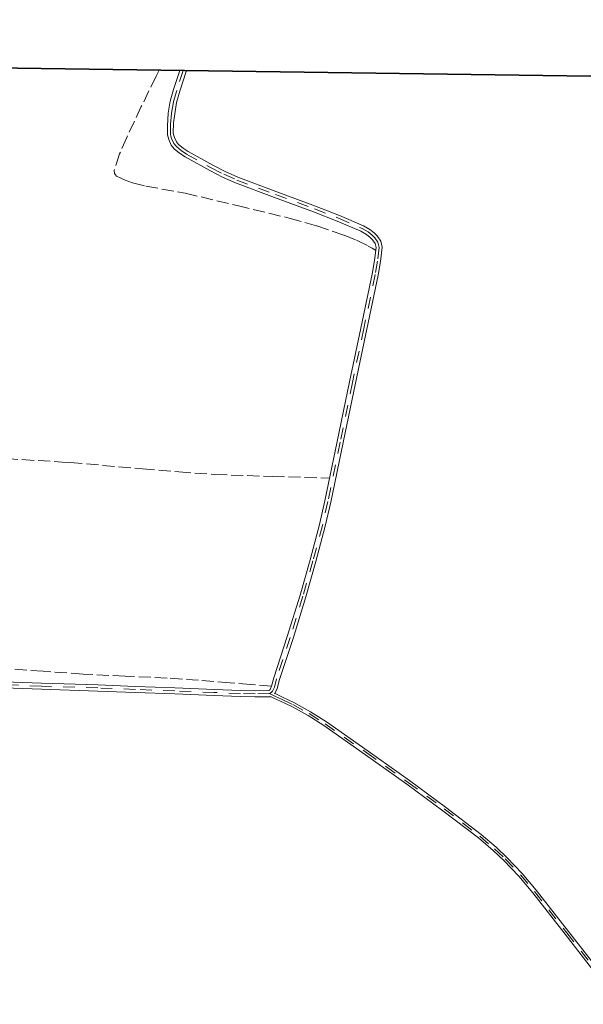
# Model space of a CAD drawing. Header units: metres. Extents: x 397317 to 400830, y 4588008 to 4590370.
# Tile 43 of 89: x 398849 to 399092, y 4589945 to 4590370. Entities that reach past the tile are written whole.
import ezdxf

# ---------------------------------------------------------------- set-up
doc = ezdxf.new("R2010")
doc.units = ezdxf.units.M
doc.header["$MEASUREMENT"] = 0
doc.linetypes.add('bt5mv20_nopinta', pattern=[10, 5, -5])
doc.linetypes.add('bt5mv20_tlin1', pattern=[7, 5.25, -1.75])
for name, color, linetype, lineweight in [('PAR01_LN', 7, 'Continuous', 15), ('VIA16_LN', 7, 'Continuous', 15), ('VIA19_LN', 7, 'Continuous', 15), ('VIR01_LN', 7, 'Continuous', 15)]:
    doc.layers.add(name, color=color, linetype=linetype, lineweight=lineweight)

msp = doc.modelspace()

# ---------------------------------------------------------------- linework, layer by layer
at = {"layer": 'PAR01_LN', "color": 3, "linetype": 'bt5mv20_tlin1', "lineweight": 15}
for points in [[(398909.03, 4590348.17, 210.22), (398907.66, 4590345.55, 210.04), (398901.28, 4590332.42, 208.64), (398894.98, 4590319.09, 207.18), (398891.92, 4590311.96, 206.51), (398889.55, 4590304.77, 205.85), (398889.67, 4590303.44, 205.8), (398890.58, 4590302.38, 205.85), (398894.29, 4590300.65, 206.1), (398897.53, 4590299.49, 206.34), (398903.21, 4590298.03, 206.8), (398920.3, 4590294.98, 208.11), (398942.78, 4590289.63, 209.51), (398965.24, 4590284.24, 210.58), (398977.18, 4590280.91, 210.88), (398988.96, 4590276.87, 211.14), (398994.28, 4590274.7, 211.14), (398999.37, 4590272.14, 211.49), (399001, 4590271.22, 211.76), (399002.62, 4590270.31, 212.03)], [(398802.78, 4590183.01, 198.3), (398805.53, 4590182.85, 198.34), (398816.64, 4590182.31, 198.63), (398829.67, 4590181.28, 199.03), (398842.71, 4590180.32, 199.45), (398867.11, 4590178.87, 200.29), (398870.55, 4590178.66, 200.41), (398901.81, 4590175.89, 202.5), (398917.44, 4590174.58, 203.53), (398933.09, 4590173.52, 204.5), (398957.86, 4590172.58, 205.86), (398982.65, 4590171.95, 207.14)], [(398957.57, 4590081.97, 200.78), (398948.62, 4590082.75, 199.79), (398939.65, 4590083.51, 198.96), (398926.03, 4590084.55, 198.41), (398912.39, 4590085.55, 198.09), (398894.28, 4590086.34, 197.64), (398876.14, 4590087.26, 197.25), (398858.82, 4590088.45, 196.92), (398841.5, 4590089.69, 196.58)]]:
    msp.add_polyline3d(points, dxfattribs=at)
at = {"layer": 'VIA16_LN', "color": 42, "linetype": 'bt5mv20_nopinta', "lineweight": 15}
for points in [[(398919.34, 4590348.03, 215.21), (398916.58, 4590339.44, 215.09), (398915.14, 4590334.46, 214.98), (398914.32, 4590329.38, 214.93), (398913.85, 4590324.78, 214.96), (398913.84, 4590320.56, 214.98), (398914.11, 4590319.58, 214.98), (398914.38, 4590318.6, 214.98), (398915.36, 4590316.52, 214.98), (398916.49, 4590315.17, 214.89), (398918.57, 4590313.41, 214.74), (398920.86, 4590311.9, 214.61), (398931.52, 4590305.9, 214.24), (398936.97, 4590303.17, 214.08), (398942.55, 4590300.7, 213.9), (398959.33, 4590294.37, 213.05), (398976.17, 4590288.2, 212.26), (398986.49, 4590284.2, 212.2), (398996.71, 4590279.72, 212.25), (398999.26, 4590278.27, 212.21), (399001.07, 4590276.9, 212.17), (399002.26, 4590275.74, 212.13), (399003.57, 4590273.78, 212.08), (399004.09, 4590271.61, 212.04), (399003.41, 4590265.69, 211.99), (399002.36, 4590259.81, 211.9), (398997.44, 4590236.49, 210.92), (398992.51, 4590213.18, 209.56), (398987.2, 4590187.49, 208.06), (398981.89, 4590161.8, 206.57), (398979.54, 4590151.5, 205.95), (398975.46, 4590136.19, 204.98), (398971.15, 4590120.94, 203.99), (398965.62, 4590103.05, 202.45), (398959.75, 4590085.26, 200.83), (398958.8, 4590081.53, 200.78), (398958.04, 4590079.88, 200.81), (398957.46, 4590079.24, 200.81), (398956.7, 4590078.79, 200.77), (398956.64, 4590078.79, 200.76)], [(398956.64, 4590078.79, 200.76), (398950.42, 4590078.67, 199.99), (398944.11, 4590078.87, 199.21), (398932.8, 4590079.31, 198.37), (398915.77, 4590079.98, 197.96), (398898.74, 4590080.64, 197.53), (398882.5, 4590081.25, 196.87), (398858.15, 4590082.07, 195.38), (398833.8, 4590082.86, 193.96)], [(398956.64, 4590078.79, 200.76), (398959.25, 4590077.63, 200.76), (398961.86, 4590076.47, 200.76), (398966.75, 4590074.13, 200.76), (398973.85, 4590070.16, 200.76), (398980.72, 4590065.77, 200.76), (398998.72, 4590053.21, 200.66), (399016.58, 4590040.45, 200.49), (399032.21, 4590029.01, 200.4), (399047.58, 4590017.19, 200.11), (399053.99, 4590011.72, 199.83), (399058.58, 4590007.38, 199.62), (399065.12, 4590000.52, 199.29), (399071.25, 4589993.29, 198.97), (399085.19, 4589975.47, 198.19), (399099.09, 4589957.62, 197.41)]]:
    msp.add_polyline3d(points, dxfattribs=at)
at = {"layer": 'VIA19_LN', "color": 7, "linetype": 'Continuous', "lineweight": 15}
for points in [[(398917.89, 4590348.05, 215.2), (398915.26, 4590339.84, 215.09), (398913.79, 4590334.77, 214.98), (398912.94, 4590329.53, 214.93), (398912.56, 4590324.08, 214.96), (398912.58, 4590320.21, 214.98), (398912.85, 4590319.23, 214.98), (398913.15, 4590318.14, 214.98), (398914.25, 4590315.81, 214.98), (398915.55, 4590314.24, 214.89), (398917.79, 4590312.36, 214.74), (398920.18, 4590310.78, 214.61), (398930.9, 4590304.75, 214.24), (398936.41, 4590301.98, 214.08), (398942.05, 4590299.49, 213.9), (398958.87, 4590293.14, 213.05), (398975.71, 4590286.97, 212.26), (398985.99, 4590282.99, 212.2), (398996.12, 4590278.55, 212.25), (398998.54, 4590277.17, 212.21), (399000.22, 4590275.91, 212.17), (399001.24, 4590274.9, 212.13), (399002.35, 4590273.25, 212.08), (399002.76, 4590271.53, 212.04), (399002.11, 4590265.88, 211.99), (399001.07, 4590260.06, 211.9), (398996.16, 4590236.76, 210.92), (398991.23, 4590213.45, 209.56), (398985.92, 4590187.76, 208.06), (398980.61, 4590162.08, 206.57), (398978.27, 4590151.82, 205.95), (398974.2, 4590136.54, 204.98), (398969.89, 4590121.31, 203.99), (398964.37, 4590103.45, 202.45), (398958.49, 4590085.63, 200.83), (398957.57, 4590081.97, 200.78), (398956.94, 4590080.61, 200.81), (398956.62, 4590080.27, 200.81), (398956.33, 4590080.09, 200.77), (398950.43, 4590079.98, 199.99), (398944.16, 4590080.18, 199.21), (398932.85, 4590080.62, 198.37), (398915.82, 4590081.29, 197.96), (398898.79, 4590081.95, 197.53), (398882.54, 4590082.55, 196.87), (398858.19, 4590083.38, 195.38), (398833.83, 4590084.17, 193.96)], [(398920.78, 4590348.01, 215.21), (398920.66, 4590347.64, 215.21), (398917.9, 4590339.04, 215.09), (398916.49, 4590334.16, 214.98), (398915.7, 4590329.23, 214.93), (398915.2, 4590325.34, 214.95), (398915.1, 4590320.91, 214.98), (398915.37, 4590319.93, 214.98), (398915.61, 4590319.06, 214.98), (398916.47, 4590317.23, 214.98), (398917.42, 4590316.1, 214.89), (398919.36, 4590314.46, 214.74), (398921.54, 4590313.02, 214.61), (398932.13, 4590307.06, 214.24), (398937.53, 4590304.35, 214.08), (398943.05, 4590301.91, 213.9), (398959.79, 4590295.59, 213.05), (398976.63, 4590289.43, 212.26), (398986.99, 4590285.41, 212.2), (398997.3, 4590280.89, 212.25), (398999.98, 4590279.37, 212.21), (399001.93, 4590277.9, 212.17), (399003.27, 4590276.58, 212.13), (399004.78, 4590274.32, 212.08), (399005.42, 4590271.69, 212.04), (399004.7, 4590265.5, 211.99), (399003.65, 4590259.56, 211.9), (398998.72, 4590236.22, 210.92), (398993.79, 4590212.91, 209.56), (398988.48, 4590187.23, 208.06), (398983.17, 4590161.52, 206.57), (398980.81, 4590151.19, 205.95), (398976.72, 4590135.85, 204.98), (398972.41, 4590120.57, 203.99), (398966.87, 4590102.65, 202.45), (398961.01, 4590084.89, 200.83), (398960.04, 4590081.09, 200.78), (398959.14, 4590079.15, 200.81), (398958.87, 4590078.85, 200.81), (398959.64, 4590078.51, 200.76), (398962.26, 4590077.34, 200.76), (398967.19, 4590074.98, 200.76), (398974.35, 4590070.98, 200.76), (398981.25, 4590066.57, 200.76), (398999.28, 4590054, 200.66), (399017.14, 4590041.23, 200.49), (399032.78, 4590029.78, 200.4), (399048.18, 4590017.94, 200.11), (399054.63, 4590012.43, 199.83), (399059.26, 4590008.06, 199.62), (399065.84, 4590001.16, 199.29), (399071.99, 4589993.9, 198.97), (399085.95, 4589976.06, 198.19), (399099.84, 4589958.22, 197.41)], [(398833.77, 4590081.55, 193.96), (398858.1, 4590080.76, 195.38), (398882.45, 4590079.94, 196.87), (398898.69, 4590079.33, 197.53), (398915.72, 4590078.67, 197.96), (398932.75, 4590078, 198.37), (398944.06, 4590077.56, 199.21), (398950.41, 4590077.36, 199.99), (398957.07, 4590077.49, 200.77), (398957.12, 4590077.52, 200.77), (398958.86, 4590076.75, 200.76), (398961.46, 4590075.6, 200.76), (398966.31, 4590073.28, 200.76), (398973.36, 4590069.33, 200.76), (398980.19, 4590064.97, 200.76), (398998.17, 4590052.43, 200.66), (399016.02, 4590039.67, 200.49), (399031.63, 4590028.24, 200.4), (399046.98, 4590016.44, 200.11), (399053.35, 4590011, 199.83), (399057.9, 4590006.7, 199.62), (399064.41, 4589999.88, 199.29), (399070.51, 4589992.68, 198.97), (399084.43, 4589974.88, 198.19), (399098.34, 4589957.02, 197.41)]]:
    msp.add_polyline3d(points, dxfattribs=at)
at = {"layer": 'VIR01_LN', "color": 7, "linetype": 'Continuous', "lineweight": 35, "flags": 128}
msp.add_lwpolyline([(397350.28, 4590369.96), (400830.34, 4590321.33), (400798.6, 4588008.28), (397317.41, 4588056.91)], close=True, dxfattribs=at)

doc.saveas('drawing.dxf')
